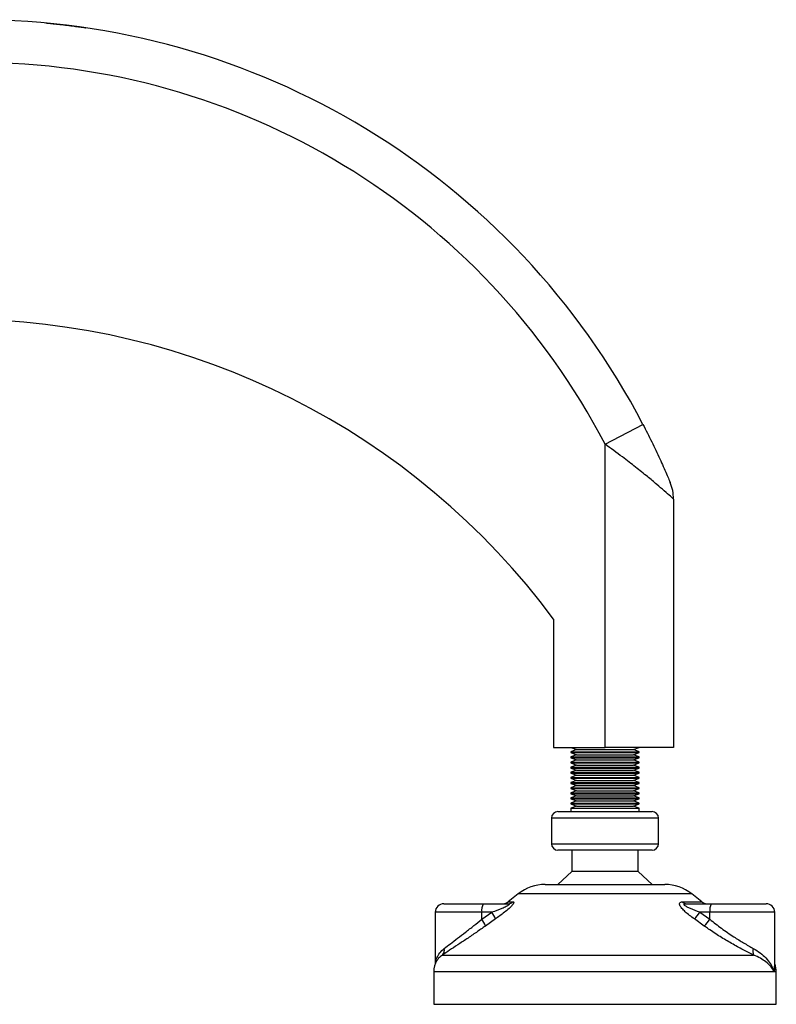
# Model space of a CAD drawing. Header units: millimetres. Extents: x 0 to 420, y 0 to 297.
# Tile 31 of 36: x 282 to 291, y 195 to 207. Entities that reach past the tile are written whole.
import ezdxf

# ---------------------------------------------------------------- set-up
doc = ezdxf.new("R2010")
doc.units = ezdxf.units.MM

msp = doc.modelspace()

# ---------------------------------------------------------------- linework, layer by layer
at = {"color": 7, "linetype": 'Continuous', "lineweight": 25}
for p, q in [((289.22843, 201.98721), (289.67182, 202.2183)), ((289.22843, 198.44479), (289.22843, 201.98721)), ((290.02843, 201.34625), (290.02843, 198.44479)), ((288.62843, 199.94479), (288.62843, 198.44479)), ((288.62843, 198.44479), (289.22843, 198.44479)), ((288.82843, 198.44479), (288.89712, 198.41979)), ((288.89712, 198.41979), (288.82843, 198.39479)), ((288.82843, 198.39479), (288.82843, 198.38479)), ((288.82843, 198.39479), (289.16254, 198.39479)), ((288.82843, 198.38479), (288.89712, 198.35979)), ((288.82843, 198.38479), (289.16254, 198.38479)), ((288.89712, 198.41979), (289.17386, 198.41979)), ((289.16254, 198.39479), (289.62843, 198.39479)), ((289.16254, 198.38479), (289.62843, 198.38479)), ((289.17386, 198.41979), (289.55974, 198.41979)), ((290.02843, 198.44479), (289.22843, 198.44479)), ((289.55974, 198.41979), (289.62843, 198.44479)), ((289.62843, 198.39479), (289.55974, 198.41979)), ((289.55974, 198.35979), (289.62843, 198.38479)), ((289.62843, 198.38479), (289.62843, 198.39479)), ((288.89712, 198.35979), (288.82843, 198.33479)), ((288.82843, 198.33479), (288.82843, 198.32479)), ((288.82843, 198.33479), (289.16254, 198.33479)), ((288.82843, 198.32479), (288.89712, 198.29979)), ((288.82843, 198.32479), (289.16254, 198.32479)), ((288.89712, 198.29979), (288.82843, 198.27479)), ((288.82843, 198.27479), (288.82843, 198.26479)), ((288.82843, 198.27479), (289.16254, 198.27479)), ((288.82843, 198.26479), (288.89712, 198.23979)), ((288.82843, 198.26479), (289.16254, 198.26479)), ((288.89712, 198.35979), (289.17386, 198.35979)), ((288.89712, 198.29979), (289.17386, 198.29979)), ((289.16254, 198.33479), (289.62843, 198.33479)), ((289.16254, 198.32479), (289.62843, 198.32479)), ((289.16254, 198.27479), (289.62843, 198.27479)), ((289.16254, 198.26479), (289.62843, 198.26479)), ((289.17386, 198.35979), (289.55974, 198.35979)), ((289.17386, 198.29979), (289.55974, 198.29979)), ((289.62843, 198.33479), (289.55974, 198.35979)), ((289.55974, 198.29979), (289.62843, 198.32479)), ((289.62843, 198.27479), (289.55974, 198.29979)), ((289.55974, 198.23979), (289.62843, 198.26479)), ((289.62843, 198.32479), (289.62843, 198.33479)), ((289.62843, 198.26479), (289.62843, 198.27479)), ((288.89712, 198.23979), (288.82843, 198.21479)), ((288.82843, 198.21479), (288.82843, 198.20479)), ((288.82843, 198.21479), (289.16254, 198.21479)), ((288.82843, 198.20479), (288.89712, 198.17979)), ((288.82843, 198.20479), (289.16254, 198.20479)), ((288.89712, 198.17979), (288.82843, 198.15479)), ((288.82843, 198.15479), (288.82843, 198.14479)), ((288.82843, 198.15479), (289.16254, 198.15479)), ((288.89712, 198.23979), (289.17386, 198.23979)), ((288.89712, 198.17979), (289.17386, 198.17979)), ((289.16254, 198.21479), (289.62843, 198.21479)), ((289.16254, 198.20479), (289.62843, 198.20479)), ((289.16254, 198.15479), (289.62843, 198.15479)), ((289.17386, 198.23979), (289.55974, 198.23979)), ((289.17386, 198.17979), (289.55974, 198.17979)), ((289.62843, 198.21479), (289.55974, 198.23979)), ((289.55974, 198.17979), (289.62843, 198.20479)), ((289.62843, 198.15479), (289.55974, 198.17979)), ((289.62843, 198.20479), (289.62843, 198.21479)), ((289.62843, 198.14479), (289.62843, 198.15479)), ((288.82843, 198.14479), (288.89712, 198.11979)), ((288.82843, 198.14479), (289.16254, 198.14479)), ((288.89712, 198.11979), (288.82843, 198.09479)), ((288.82843, 198.09479), (288.82843, 198.08479)), ((288.82843, 198.09479), (289.16254, 198.09479)), ((288.82843, 198.08479), (288.89712, 198.05979)), ((288.82843, 198.08479), (289.16254, 198.08479)), ((288.89712, 198.05979), (288.82843, 198.03479)), ((288.82843, 198.03479), (288.82843, 198.02479)), ((288.82843, 198.03479), (289.16254, 198.03479)), ((288.89712, 198.11979), (289.17386, 198.11979)), ((288.89712, 198.05979), (289.17386, 198.05979)), ((289.16254, 198.14479), (289.62843, 198.14479)), ((289.16254, 198.09479), (289.62843, 198.09479)), ((289.16254, 198.08479), (289.62843, 198.08479)), ((289.16254, 198.03479), (289.62843, 198.03479)), ((289.17386, 198.11979), (289.55974, 198.11979)), ((289.17386, 198.05979), (289.55974, 198.05979)), ((289.55974, 198.11979), (289.62843, 198.14479)), ((289.62843, 198.09479), (289.55974, 198.11979)), ((289.55974, 198.05979), (289.62843, 198.08479)), ((289.62843, 198.03479), (289.55974, 198.05979)), ((289.62843, 198.08479), (289.62843, 198.09479)), ((289.62843, 198.02479), (289.62843, 198.03479)), ((288.82843, 198.02479), (288.89712, 197.99979)), ((288.82843, 198.02479), (289.16254, 198.02479)), ((288.89712, 197.99979), (288.82843, 197.97479)), ((288.82843, 197.97479), (288.82843, 197.96479)), ((288.82843, 197.97479), (289.16254, 197.97479)), ((288.82843, 197.96479), (288.89712, 197.93979)), ((288.82843, 197.96479), (289.16254, 197.96479)), ((288.89712, 197.93979), (288.82843, 197.91479)), ((288.89712, 197.99979), (289.17386, 197.99979)), ((288.89712, 197.93979), (289.17386, 197.93979)), ((289.16254, 198.02479), (289.62843, 198.02479)), ((289.16254, 197.97479), (289.62843, 197.97479)), ((289.16254, 197.96479), (289.62843, 197.96479)), ((289.17386, 197.99979), (289.55974, 197.99979)), ((289.17386, 197.93979), (289.55974, 197.93979)), ((289.55974, 197.99979), (289.62843, 198.02479)), ((289.62843, 197.97479), (289.55974, 197.99979)), ((289.55974, 197.93979), (289.62843, 197.96479)), ((289.62843, 197.91479), (289.55974, 197.93979)), ((289.62843, 197.96479), (289.62843, 197.97479)), ((288.82843, 197.91479), (288.82843, 197.90479)), ((288.82843, 197.91479), (289.16254, 197.91479)), ((288.82843, 197.90479), (288.89712, 197.87979)), ((288.82843, 197.90479), (289.16254, 197.90479)), ((288.89712, 197.87979), (288.82843, 197.85479)), ((288.82843, 197.85479), (288.82843, 197.84479)), ((288.82843, 197.85479), (289.16254, 197.85479)), ((288.82843, 197.84479), (288.89712, 197.81979)), ((288.82843, 197.84479), (289.16254, 197.84479)), ((288.89712, 197.81979), (288.82843, 197.79479)), ((288.89712, 197.87979), (289.17386, 197.87979)), ((288.89712, 197.81979), (289.17386, 197.81979)), ((289.16254, 197.91479), (289.62843, 197.91479)), ((289.16254, 197.90479), (289.62843, 197.90479)), ((289.16254, 197.85479), (289.62843, 197.85479)), ((289.16254, 197.84479), (289.62843, 197.84479)), ((289.17386, 197.87979), (289.55974, 197.87979)), ((289.17386, 197.81979), (289.55974, 197.81979)), ((289.55974, 197.87979), (289.62843, 197.90479)), ((289.62843, 197.85479), (289.55974, 197.87979)), ((289.55974, 197.81979), (289.62843, 197.84479)), ((289.62843, 197.79479), (289.55974, 197.81979)), ((289.62843, 197.90479), (289.62843, 197.91479)), ((289.62843, 197.84479), (289.62843, 197.85479)), ((288.67843, 197.69479), (289.13784, 197.69479)), ((288.82843, 197.79479), (288.82843, 197.78479)), ((288.82843, 197.79479), (289.16254, 197.79479)), ((288.82843, 197.78479), (288.89712, 197.75979)), ((288.82843, 197.78479), (289.16254, 197.78479)), ((288.89712, 197.75979), (288.82843, 197.73479)), ((288.82843, 197.73479), (288.82843, 197.69479)), ((288.82843, 197.73479), (289.16254, 197.73479)), ((288.89712, 197.75979), (289.17386, 197.75979)), ((289.13784, 197.69479), (289.77843, 197.69479)), ((289.16254, 197.79479), (289.62843, 197.79479)), ((289.16254, 197.78479), (289.62843, 197.78479)), ((289.16254, 197.73479), (289.62843, 197.73479)), ((289.17386, 197.75979), (289.55974, 197.75979)), ((289.55974, 197.75979), (289.62843, 197.78479)), ((289.62843, 197.73479), (289.55974, 197.75979)), ((289.62843, 197.78479), (289.62843, 197.79479)), ((289.62843, 197.69479), (289.62843, 197.73479)), ((288.60343, 197.61979), (288.60343, 197.31979)), ((289.12548, 197.61979), (288.60343, 197.61979)), ((289.85343, 197.61979), (289.12548, 197.61979)), ((289.85343, 197.31979), (289.85343, 197.61979)), ((288.60343, 197.31979), (289.85343, 197.31979)), ((289.77843, 197.24479), (288.67843, 197.24479)), ((288.84093, 197.24479), (288.84093, 196.99479)), ((289.61593, 196.99479), (289.61593, 197.24479)), ((288.84093, 196.99479), (288.67843, 196.84479)), ((289.61593, 196.99479), (288.84093, 196.99479)), ((289.77843, 196.84479), (289.61593, 196.99479)), ((288.52882, 196.84479), (289.11319, 196.84479)), ((289.11319, 196.84479), (289.92804, 196.84479)), ((288.21647, 196.73523), (288.09957, 196.64171)), ((289.06175, 196.73523), (288.21647, 196.73523)), ((290.24039, 196.73523), (289.06175, 196.73523)), ((290.35729, 196.64171), (290.24039, 196.73523)), ((287.34687, 196.61979), (287.80628, 196.61979)), ((287.80628, 196.61979), (288.0955, 196.61979)), ((288.09957, 196.64171), (288.15491, 196.64171)), ((290.13027, 196.64171), (290.35729, 196.64171)), ((290.18017, 196.61979), (290.4694, 196.61979)), ((290.4694, 196.61979), (291.10999, 196.61979)), ((287.24687, 196.51979), (287.24687, 195.91887)), ((287.7898, 196.51979), (287.24687, 196.51979)), ((287.7898, 196.43738), (287.90735, 196.51979)), ((287.90735, 196.51979), (287.7898, 196.51979)), ((287.7898, 196.43738), (287.7898, 196.51979)), ((287.94885, 196.44171), (287.83219, 196.35929)), ((290.38759, 196.35929), (290.27164, 196.44171)), ((290.33538, 196.51979), (290.45293, 196.43738)), ((290.45293, 196.51979), (290.33538, 196.51979)), ((290.45293, 196.43738), (290.45293, 196.51979)), ((291.20999, 196.51979), (290.45293, 196.51979)), ((291.20999, 195.89203), (291.20999, 196.51979)), ((287.33092, 196.01985), (290.96401, 196.01985)), ((287.22843, 195.82464), (287.22843, 195.44479)), ((291.20111, 195.82464), (287.22843, 195.82464)), ((291.22843, 195.82464), (291.20111, 195.82464)), ((291.22843, 195.44479), (291.22843, 195.82464)), ((287.22843, 195.44479), (288.899, 195.44479)), ((288.899, 195.44479), (291.22843, 195.44479))]:
    msp.add_line(p, q, dxfattribs=at)
for centre, radius, start, end in [((281.87843, 198.15638), 8.78841, 27.52856, 90), ((281.87843, 198.15638), 8.28841, 27.52856, 90), ((281.67843, 194.79444), 8.65036, 36.540612, 90), ((289.52843, 201.34625), 0.5, 0, 22.634943), ((288.67843, 197.61979), 0.075, 90, 180), ((289.77843, 197.61979), 0.075, 0, 90), ((288.67843, 197.31979), 0.075, 180, 270), ((289.77843, 197.31979), 0.075, 270, 0), ((288.52882, 196.34479), 0.5, 90, 128.659808), ((289.92804, 196.34479), 0.5, 51.340192, 90), ((287.34687, 196.51979), 0.1, 90, 180), ((287.95394, 196.54411), 0.16593, 152.864471, 188.428903), ((288.0371, 196.71979), 0.1, 270, 308.659808), ((288.09522, 196.71204), 0.09225, 270.175893, 310.318428), ((290.18145, 196.69048), 0.0707, 223.622482, 268.966555), ((290.41976, 196.71979), 0.1, 231.340192, 270), ((290.61706, 196.54411), 0.16593, 152.864471, 188.428903), ((291.10999, 196.51979), 0.1, 0, 90), ((287.58231, 196.2742), 0.26397, 18.805952, 38.183194), ((287.68975, 196.35407), 0.27352, 18.686377, 37.291571), ((289.98222, 196.74299), 0.41778, 313.850155, 327.707376), ((290.10747, 196.66005), 0.411, 312.965128, 327.195387), ((287.27434, 196.0775), 0.08077, 314.46255, 14.659332), ((291.04855, 196.06398), 0.09536, 159.13993, 207.565094), ((287.47843, 195.82464), 0.25, 148.128367, 180), ((290.97843, 195.82464), 0.25, 0, 22.143105)]:
    msp.add_arc(centre, radius, start, end, dxfattribs=at)
for points, knots in [([(282.69942, 206.90636), (282.71587, 206.9048), (282.74878, 206.90167), (282.82339, 206.89397), (282.90674, 206.88457), (282.9918, 206.87412), (283.06863, 206.86392), (283.12715, 206.85567), (283.16176, 206.85059), (283.16281, 206.85043), (283.16326, 206.85037)], [0, 0, 0, 0, 0.12850332, 0.25698856, 0.38594401, 0.51563391, 0.64580788, 0.77580112, 0.90483772, 1, 1, 1, 1]), ([(289.67182, 202.2183), (289.70632, 202.15085), (289.77528, 202.016), (289.85331, 201.85043), (289.90982, 201.72511), (289.94643, 201.64149), (289.97291, 201.57931), (289.98765, 201.54412), (289.98922, 201.54034), (289.98992, 201.53868)], [0, 0, 0, 0, 0.26459111, 0.5288945, 0.65139049, 0.77356044, 0.88506117, 0.94946208, 1, 1, 1, 1]), ([(290.02843, 201.34625), (290.02683, 201.34769), (290.0234, 201.35078), (289.99026, 201.38046), (289.92714, 201.43617), (289.83341, 201.51668), (289.72098, 201.61039), (289.5861, 201.71878), (289.42004, 201.84738), (289.29679, 201.93732), (289.22843, 201.98721)], [0, 0, 0, 0, 0.07961414, 0.17102031, 0.30387105, 0.42142047, 0.54319465, 0.6810293, 0.8230825, 1, 1, 1, 1]), ([(288.0955, 196.61979), (288.10035, 196.61952), (288.10751, 196.61911), (288.11097, 196.61523), (288.11, 196.61085), (288.10552, 196.60597), (288.09484, 196.59767), (288.06862, 196.58279), (288.00372, 196.55404), (287.94677, 196.5338), (287.90735, 196.51979)], [0, 0, 0, 0, 0.09136525, 0.135181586, 0.171359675, 0.219621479, 0.246405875, 0.355079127, 0.553664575, 1, 1, 1, 1]), ([(288.15491, 196.64171), (288.15847, 196.64098), (288.16565, 196.63953), (288.16298, 196.62593), (288.14775, 196.60394), (288.11627, 196.57106), (288.05344, 196.51715), (287.99285, 196.47254), (287.95276, 196.44444), (287.94885, 196.44171)], [0, 0, 0, 0, 0.10498573, 0.21201023, 0.31190738, 0.43457509, 0.62328767, 0.96332226, 1, 1, 1, 1]), ([(290.27164, 196.44171), (290.23414, 196.46932), (290.18031, 196.50895), (290.12535, 196.56442), (290.10167, 196.59832), (290.09629, 196.62282), (290.10387, 196.63652), (290.11751, 196.64129), (290.12748, 196.64161), (290.13027, 196.64171)], [0, 0, 0, 0, 0.3600266, 0.51681392, 0.67470995, 0.77308011, 0.86977971, 0.96362553, 1, 1, 1, 1]), ([(290.33538, 196.51979), (290.29792, 196.53322), (290.24567, 196.55194), (290.18716, 196.5797), (290.16194, 196.59533), (290.15361, 196.60544), (290.15208, 196.61044), (290.1536, 196.61413), (290.15966, 196.61798), (290.16915, 196.61961), (290.17763, 196.61975), (290.18017, 196.61979)], [0, 0, 0, 0, 0.42781978, 0.59680931, 0.74279575, 0.78873832, 0.8180494, 0.85914006, 0.88891799, 0.96662787, 1, 1, 1, 1]), ([(287.35248, 196.09794), (287.3752, 196.11553), (287.42135, 196.15124), (287.50637, 196.21545), (287.59929, 196.28634), (287.6947, 196.36042), (287.75906, 196.4125), (287.7898, 196.43738)], [0, 0, 0, 0, 0.198903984, 0.403938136, 0.60552821, 0.811531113, 1, 1, 1, 1]), ([(290.45293, 196.43738), (290.49758, 196.4021), (290.5884, 196.33036), (290.72307, 196.23854), (290.84997, 196.15905), (290.92252, 196.11855), (290.95943, 196.09794)], [0, 0, 0, 0, 0.26823696, 0.54554149, 0.76877371, 1, 1, 1, 1]), ([(287.83219, 196.35929), (287.79694, 196.3344), (287.72384, 196.28278), (287.61448, 196.20864), (287.50887, 196.13832), (287.41063, 196.07359), (287.35775, 196.03794), (287.33092, 196.01985)], [0, 0, 0, 0, 0.18733275, 0.38847399, 0.59401699, 0.79401178, 1, 1, 1, 1]), ([(290.96401, 196.01985), (290.92377, 196.0396), (290.84169, 196.07988), (290.70738, 196.15353), (290.57078, 196.23523), (290.46426, 196.30491), (290.4042, 196.34751), (290.38759, 196.35929)], [0, 0, 0, 0, 0.22376691, 0.45639837, 0.6809943, 0.91177223, 1, 1, 1, 1]), ([(287.24843, 195.91975), (287.24843, 195.91985), (287.24793, 195.94268), (287.26349, 195.98522), (287.2954, 196.04634), (287.3333, 196.08059), (287.35248, 196.09794)], [0, 0, 0, 0, 0.00152184, 0.34411217, 0.66791355, 1, 1, 1, 1]), ([(290.95943, 196.09794), (290.98777, 196.08083), (291.04446, 196.04658), (291.11024, 195.98583), (291.1611, 195.92116), (291.18832, 195.8667), (291.19854, 195.83445), (291.20104, 195.8249), (291.20111, 195.82464)], [0, 0, 0, 0, 0.221994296, 0.444188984, 0.67378749, 0.903450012, 0.997318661, 1, 1, 1, 1]), ([(287.33092, 196.01985), (287.31428, 196.00791), (287.28692, 195.98826), (287.27313, 195.96482), (287.26772, 195.95564)], [0, 0, 0, 0, 0.60808429, 1, 1, 1, 1]), ([(291.20111, 195.82464), (291.20104, 195.82482), (291.1983, 195.83164), (291.18737, 195.8547), (291.15969, 195.89364), (291.10954, 195.93988), (291.0456, 195.98327), (290.9912, 196.00766), (290.96401, 196.01985)], [0, 0, 0, 0, 0.00257002, 0.0961537, 0.32525092, 0.55431033, 0.77721318, 1, 1, 1, 1]), ([(291.20999, 195.90206), (291.2108, 195.8993), (291.21622, 195.88093), (291.21112, 195.8548), (291.20391, 195.83164), (291.20118, 195.82482), (291.20111, 195.82464)], [0, 0, 0, 0, 0.11114355, 0.73883737, 0.99301958, 1, 1, 1, 1]), ([(291.20111, 195.82464), (291.20118, 195.8249), (291.20366, 195.83445), (291.2089, 195.85709), (291.20823, 195.87915), (291.20784, 195.89203)], [0, 0, 0, 0, 0.0117365, 0.42260938, 1, 1, 1, 1])]:
    msp.add_open_spline(points, degree=3, knots=knots, dxfattribs=at)

doc.saveas('drawing.dxf')
